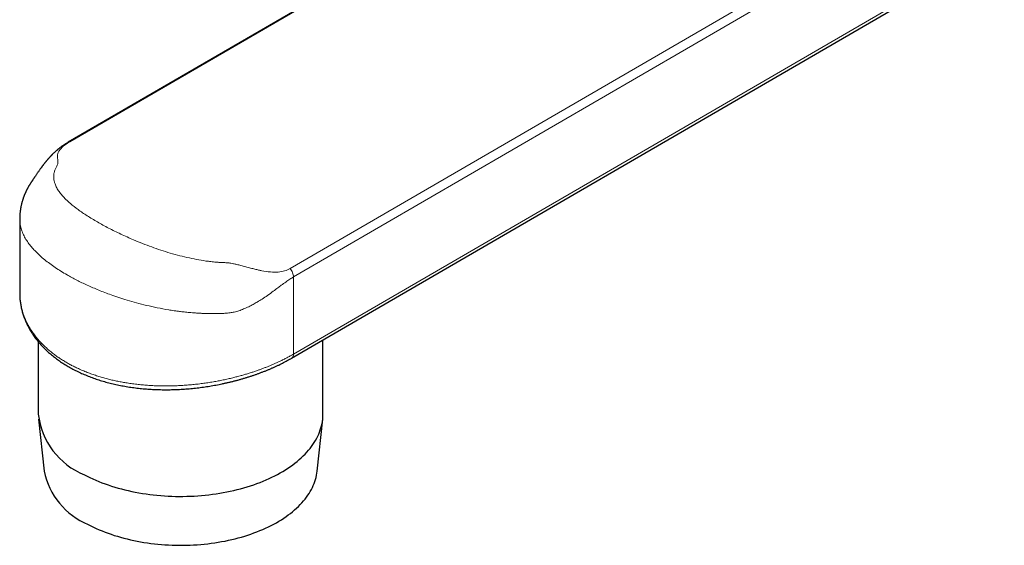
# Model space of a CAD drawing. Header units: millimetres. Extents: x 8 to 965, y 12 to 534.
# Tile 36 of 56: x 690 to 767, y 71 to 112. Entities that reach past the tile are written whole.
import ezdxf

# ---------------------------------------------------------------- set-up
doc = ezdxf.new("R2010")
doc.units = ezdxf.units.MM

msp = doc.modelspace()

# ---------------------------------------------------------------- linework, layer by layer
at = {"color": 252, "linetype": 'Continuous', "lineweight": 0}
for p, q in [((710.874, 92.67), (811.841, 151.237)), ((812.552, 150.837), (711.14, 92.012)), ((711.14, 85.929), (812.552, 144.754)), ((736.919, 127.87), (693.473, 102.668)), ((711.14, 92.012), (711.14, 85.929))]:
    msp.add_line(p, q, dxfattribs=at)
at = {"color": 7, "linetype": 'Continuous', "lineweight": 30}
for p, q in [((710.995, 85.608), (812.157, 144.289)), ((736.882, 127.885), (693.352, 102.635)), ((689.524, 96.587), (689.524, 90.753)), ((689.524, 90.756), (689.525, 90.753)), ((690.994, 86.902), (690.994, 81.192)), ((713.465, 81.192), (713.465, 87.041)), ((691.015, 80.794), (691.451, 76.701)), ((713.008, 76.701), (713.444, 80.794))]:
    msp.add_line(p, q, dxfattribs=at)
at = {"color": 7, "linetype": 'Continuous', "lineweight": 30, "flags": 128}
for points in [[(694.629, 76.415), (694.848, 76.302), (695.072, 76.192), (695.302, 76.085), (695.536, 75.983), (695.774, 75.883), (696.017, 75.787), (696.264, 75.695), (696.515, 75.607), (696.771, 75.523), (697.03, 75.442), (697.292, 75.366), (697.558, 75.293), (697.827, 75.224), (698.099, 75.16), (698.374, 75.1), (698.652, 75.043), (698.932, 74.991), (699.214, 74.944), (699.498, 74.9), (699.785, 74.861), (700.073, 74.826), (700.362, 74.796), (700.653, 74.77), (700.944, 74.748), (701.237, 74.731), (701.53, 74.718), (701.824, 74.71), (702.118, 74.706), (702.412, 74.707), (702.706, 74.712), (703, 74.721), (703.293, 74.735), (703.586, 74.753), (703.877, 74.776), (704.167, 74.803), (704.456, 74.834), (704.744, 74.87), (705.03, 74.91), (705.314, 74.955), (705.595, 75.004), (705.875, 75.057), (706.152, 75.114), (706.426, 75.175), (706.697, 75.241), (706.966, 75.31), (707.231, 75.384), (707.492, 75.461), (707.751, 75.543), (708.005, 75.628), (708.255, 75.718), (708.501, 75.81), (708.743, 75.907), (708.981, 76.007), (709.213, 76.111), (709.441, 76.218), (709.664, 76.329), (709.882, 76.443), (710.095, 76.56), (710.302, 76.681), (710.504, 76.804), (710.7, 76.931), (710.891, 77.06), (711.075, 77.193), (711.253, 77.328), (711.425, 77.465), (711.591, 77.606), (711.751, 77.748), (711.904, 77.893), (712.05, 78.041), (712.189, 78.19), (712.322, 78.342), (712.448, 78.495), (712.567, 78.651), (712.678, 78.808), (712.783, 78.966), (712.88, 79.127), (712.97, 79.288), (713.053, 79.451), (713.128, 79.615), (713.196, 79.781), (713.256, 79.947), (713.309, 80.114), (713.354, 80.282), (713.391, 80.45), (713.421, 80.619), (713.443, 80.788), (713.458, 80.958), (713.464, 81.128), (713.465, 81.192)], [(694.924, 72.492), (695.135, 72.383), (695.351, 72.277), (695.571, 72.175), (695.796, 72.076), (696.025, 71.981), (696.258, 71.889), (696.496, 71.8), (696.738, 71.715), (696.983, 71.634), (697.232, 71.557), (697.484, 71.483), (697.74, 71.413), (697.998, 71.347), (698.26, 71.285), (698.524, 71.227), (698.791, 71.173), (699.06, 71.123), (699.331, 71.078), (699.605, 71.036), (699.88, 70.998), (700.156, 70.965), (700.435, 70.936), (700.714, 70.911), (700.994, 70.89), (701.276, 70.873), (701.557, 70.861), (701.84, 70.853), (702.122, 70.849), (702.405, 70.85), (702.688, 70.855), (702.97, 70.864), (703.252, 70.877), (703.533, 70.895), (703.813, 70.916), (704.092, 70.942), (704.37, 70.973), (704.646, 71.007), (704.921, 71.046), (705.194, 71.088), (705.465, 71.135), (705.733, 71.186), (705.999, 71.241), (706.263, 71.3), (706.524, 71.363), (706.782, 71.43), (707.036, 71.501), (707.288, 71.575), (707.536, 71.654), (707.78, 71.736), (708.021, 71.821), (708.258, 71.911), (708.49, 72.004), (708.718, 72.1), (708.942, 72.2), (709.161, 72.303), (709.375, 72.409), (709.585, 72.519), (709.789, 72.631), (709.989, 72.747), (710.183, 72.866), (710.371, 72.988), (710.554, 73.112), (710.731, 73.239), (710.903, 73.369), (711.068, 73.501), (711.227, 73.636), (711.381, 73.773), (711.528, 73.913), (711.668, 74.054), (711.802, 74.198), (711.93, 74.344), (712.051, 74.491), (712.165, 74.64), (712.272, 74.791), (712.373, 74.944), (712.466, 75.098), (712.553, 75.253), (712.632, 75.41), (712.704, 75.568), (712.77, 75.727), (712.827, 75.886), (712.878, 76.047), (712.921, 76.208), (712.957, 76.37), (712.986, 76.532), (713.007, 76.695), (713.008, 76.701)]]:
    msp.add_lwpolyline(points, dxfattribs=at)
at = {"color": 252, "linetype": 'Continuous', "lineweight": 0}
msp.add_arc((710.793, 85.893), 0.349, 305.29848, 5.92609, dxfattribs=at)
at = {"color": 7, "linetype": 'Continuous', "lineweight": 30}
for centre, radius, start, end in [((696.791, 81.832), 5.833, 186.30242, 248.23932), ((697.174, 77.886), 5.845, 191.70373, 247.3628)]:
    msp.add_arc(centre, radius, start, end, dxfattribs=at)
for points, knots in [([(693.352, 102.635), (693.316, 102.614), (693.247, 102.573), (693.154, 102.516), (693.073, 102.464), (693.005, 102.419), (692.947, 102.38), (692.888, 102.34), (692.827, 102.296), (692.76, 102.248), (692.702, 102.204), (692.651, 102.164), (692.606, 102.129), (692.565, 102.096), (692.527, 102.065), (692.489, 102.033), (692.447, 101.997), (692.404, 101.961), (692.362, 101.923), (692.316, 101.882), (692.261, 101.831), (692.203, 101.777), (692.148, 101.723), (692.099, 101.675), (692.059, 101.635), (692.027, 101.602), (692.001, 101.575), (691.974, 101.547), (691.944, 101.515), (691.91, 101.479), (691.872, 101.437), (691.83, 101.391), (691.79, 101.346), (691.756, 101.307), (691.727, 101.273), (691.697, 101.239), (691.666, 101.202), (691.636, 101.165), (691.608, 101.131), (691.583, 101.101), (691.56, 101.072), (691.534, 101.04), (691.503, 101.001), (691.467, 100.956), (691.428, 100.905), (691.389, 100.855), (691.354, 100.808), (691.323, 100.767), (691.292, 100.726), (691.26, 100.682), (691.228, 100.639), (691.199, 100.6), (691.175, 100.566), (691.137, 100.513), (691.086, 100.442), (691.025, 100.355), (690.967, 100.271), (690.908, 100.185), (690.849, 100.098), (690.791, 100.012), (690.74, 99.937), (690.699, 99.877), (690.665, 99.826), (690.629, 99.772), (690.591, 99.717), (690.549, 99.658), (690.514, 99.607), (690.488, 99.568), (690.471, 99.545), (690.457, 99.523), (690.445, 99.505), (690.433, 99.488), (690.42, 99.468), (690.402, 99.441), (690.381, 99.408), (690.359, 99.374), (690.339, 99.342), (690.32, 99.313), (690.301, 99.281), (690.276, 99.24), (690.246, 99.189), (690.215, 99.135), (690.187, 99.086), (690.166, 99.046), (690.147, 99.012), (690.129, 98.978), (690.109, 98.94), (690.089, 98.9), (690.067, 98.857), (690.046, 98.813), (690.025, 98.771), (690.006, 98.729), (689.985, 98.684), (689.962, 98.633), (689.938, 98.578), (689.917, 98.526), (689.897, 98.48), (689.879, 98.433), (689.859, 98.383), (689.839, 98.328), (689.818, 98.271), (689.797, 98.213), (689.778, 98.156), (689.76, 98.1), (689.742, 98.04), (689.722, 97.973), (689.701, 97.901), (689.683, 97.834), (689.668, 97.773), (689.654, 97.713), (689.639, 97.649), (689.624, 97.577), (689.61, 97.506), (689.599, 97.445), (689.59, 97.396), (689.583, 97.352), (689.577, 97.308), (689.57, 97.262), (689.563, 97.209), (689.556, 97.15), (689.549, 97.088), (689.543, 97.03), (689.539, 96.978), (689.535, 96.93), (689.533, 96.886), (689.53, 96.849), (689.529, 96.819), (689.528, 96.792), (689.526, 96.756), (689.525, 96.71), (689.524, 96.652), (689.524, 96.61), (689.523, 96.587)], [0, 0, 0, 0, 0.015136, 0.028667, 0.040624, 0.051027, 0.059887, 0.067392, 0.078559, 0.089261, 0.099802, 0.107239, 0.114988, 0.122144, 0.128226, 0.134563, 0.142199, 0.15006, 0.156841, 0.164779, 0.174974, 0.186327, 0.196441, 0.205457, 0.213719, 0.218614, 0.22355, 0.228532, 0.234093, 0.240606, 0.248083, 0.25654, 0.264716, 0.271261, 0.276489, 0.282237, 0.288615, 0.295124, 0.300931, 0.306021, 0.310999, 0.316463, 0.322612, 0.329609, 0.337867, 0.347093, 0.354829, 0.360905, 0.367597, 0.375323, 0.383019, 0.389482, 0.394758, 0.400325, 0.416175, 0.431183, 0.445534, 0.460827, 0.47704, 0.49414, 0.510504, 0.522735, 0.534372, 0.54714, 0.56111, 0.575399, 0.58953, 0.594832, 0.599813, 0.604084, 0.60765, 0.610515, 0.613517, 0.617831, 0.624043, 0.629946, 0.634695, 0.638644, 0.64281, 0.648735, 0.656202, 0.664332, 0.671511, 0.677731, 0.681983, 0.686703, 0.692373, 0.698414, 0.704199, 0.711067, 0.716911, 0.722423, 0.728669, 0.735871, 0.744078, 0.751365, 0.757427, 0.763332, 0.769929, 0.777819, 0.785851, 0.793524, 0.801285, 0.808258, 0.815676, 0.824906, 0.834691, 0.843786, 0.851254, 0.858425, 0.8665, 0.875964, 0.886373, 0.893445, 0.899261, 0.904788, 0.910232, 0.915797, 0.922205, 0.930007, 0.937903, 0.945362, 0.951801, 0.957423, 0.962988, 0.968412, 0.971161, 0.974172, 0.978513, 0.984268, 0.991432, 1, 1, 1, 1]), ([(689.524, 90.756), (689.524, 90.753), (689.523, 90.694), (689.526, 90.58), (689.533, 90.414), (689.546, 90.248), (689.564, 90.083), (689.587, 89.919), (689.614, 89.754), (689.647, 89.59), (689.685, 89.427), (689.727, 89.264), (689.775, 89.102), (689.827, 88.941), (689.885, 88.781), (689.947, 88.621), (690.015, 88.463), (690.087, 88.305), (690.165, 88.148), (690.247, 87.993), (690.333, 87.84), (690.424, 87.688), (690.521, 87.537), (690.621, 87.388), (690.727, 87.241), (690.836, 87.096), (690.951, 86.952), (691.07, 86.81), (691.193, 86.67), (691.321, 86.532), (691.454, 86.396), (691.59, 86.263), (691.73, 86.132), (691.875, 86.003), (692.025, 85.875), (692.179, 85.75), (692.337, 85.627), (692.499, 85.506), (692.666, 85.388), (692.835, 85.273), (693.008, 85.161), (693.183, 85.052), (693.361, 84.947), (693.544, 84.843), (693.73, 84.743), (693.92, 84.644), (694.114, 84.549), (694.311, 84.456), (694.51, 84.367), (694.713, 84.28), (694.919, 84.196), (695.128, 84.116), (695.34, 84.038), (695.554, 83.964), (695.772, 83.892), (695.991, 83.824), (696.213, 83.759), (696.437, 83.697), (696.663, 83.638), (696.89, 83.582), (697.12, 83.53), (697.352, 83.481), (697.586, 83.435), (697.821, 83.392), (698.059, 83.352), (698.3, 83.315), (698.541, 83.282), (698.784, 83.251), (699.028, 83.224), (699.274, 83.2), (699.521, 83.179), (699.769, 83.162), (700.016, 83.147), (700.264, 83.136), (700.513, 83.127), (700.763, 83.122), (701.014, 83.12), (701.265, 83.121), (701.517, 83.125), (701.769, 83.132), (702.021, 83.142), (702.273, 83.155), (702.525, 83.172), (702.777, 83.191), (703.029, 83.212), (703.281, 83.237), (703.532, 83.265), (703.782, 83.296), (704.032, 83.329), (704.281, 83.365), (704.528, 83.404), (704.774, 83.445), (705.02, 83.489), (705.264, 83.536), (705.507, 83.585), (705.749, 83.637), (705.988, 83.691), (706.227, 83.748), (706.464, 83.808), (706.699, 83.87), (706.934, 83.934), (707.167, 84.001), (707.397, 84.071), (707.626, 84.142), (707.851, 84.216), (708.075, 84.292), (708.297, 84.37), (708.515, 84.45), (708.731, 84.532), (708.944, 84.616), (709.155, 84.702), (709.364, 84.791), (709.57, 84.881), (709.773, 84.974), (709.972, 85.068), (710.168, 85.164), (710.362, 85.262), (710.553, 85.362), (710.741, 85.464), (710.888, 85.547), (710.971, 85.595), (710.994, 85.609)], [0, 0, 0, 0, 0.000468, 0.008758, 0.017059, 0.025345, 0.033587, 0.041805, 0.050112, 0.058403, 0.066685, 0.074964, 0.083245, 0.091533, 0.099833, 0.108151, 0.116492, 0.124863, 0.133267, 0.141717, 0.149982, 0.15839, 0.166815, 0.175237, 0.183636, 0.191995, 0.200453, 0.208897, 0.21735, 0.225817, 0.234302, 0.242823, 0.251154, 0.25966, 0.268202, 0.276771, 0.285357, 0.293949, 0.302537, 0.31111, 0.319657, 0.328171, 0.336643, 0.345059, 0.353673, 0.362243, 0.370812, 0.379382, 0.387953, 0.396527, 0.405105, 0.413688, 0.42228, 0.43088, 0.43949, 0.448089, 0.45668, 0.465254, 0.473817, 0.482373, 0.490928, 0.499485, 0.508048, 0.516622, 0.525211, 0.533821, 0.542459, 0.551043, 0.559652, 0.568279, 0.576905, 0.585509, 0.594072, 0.602621, 0.611195, 0.619767, 0.62834, 0.636918, 0.645506, 0.654105, 0.662695, 0.671282, 0.67987, 0.688462, 0.697072, 0.705641, 0.714226, 0.722831, 0.731431, 0.739998, 0.74851, 0.757067, 0.765645, 0.774204, 0.782751, 0.791289, 0.799823, 0.808359, 0.8169, 0.825451, 0.834016, 0.842603, 0.851234, 0.85975, 0.868305, 0.876879, 0.885449, 0.893991, 0.902482, 0.91104, 0.919594, 0.928147, 0.936704, 0.945276, 0.953848, 0.962351, 0.9709, 0.979486, 0.988101, 0.996738, 1, 1, 1, 1])]:
    msp.add_open_spline(points, degree=3, knots=knots, dxfattribs=at)
at = {"color": 252, "linetype": 'Continuous', "lineweight": 0}
for points, knots in [([(693.473, 102.668), (693.348, 102.591), (693.091, 102.433), (692.872, 102.246), (692.734, 102.099), (692.649, 101.987), (692.583, 101.875), (692.541, 101.771), (692.517, 101.677), (692.508, 101.588), (692.507, 101.485), (692.517, 101.367), (692.533, 101.243), (692.541, 101.127), (692.542, 101.031), (692.531, 100.896), (692.433, 100.712), (692.312, 100.477), (692.248, 100.254), (692.212, 100.026), (692.211, 99.8), (692.244, 99.574), (692.317, 99.323), (692.442, 99.045), (692.631, 98.742), (692.874, 98.436), (693.171, 98.124), (693.578, 97.755), (694.122, 97.326), (694.836, 96.839), (695.509, 96.432), (696.088, 96.108), (696.541, 95.867), (697.01, 95.63), (697.495, 95.396), (697.997, 95.167), (698.571, 94.917), (699.218, 94.652), (699.938, 94.38), (700.669, 94.126), (701.41, 93.895), (702.161, 93.686), (702.915, 93.505), (703.669, 93.355), (704.236, 93.268), (704.618, 93.222), (704.817, 93.201), (705.008, 93.184), (705.172, 93.17), (705.329, 93.163), (705.507, 93.155), (705.703, 93.147), (705.892, 93.135), (706.05, 93.12), (706.217, 93.097), (706.419, 93.057), (706.681, 92.998), (707.006, 92.917), (707.371, 92.818), (707.742, 92.717), (708.081, 92.629), (708.372, 92.558), (708.781, 92.471), (709.299, 92.396), (709.909, 92.387), (710.444, 92.465), (710.734, 92.603), (710.874, 92.67)], [0, 0, 0, 0, 0.016853, 0.03468, 0.043816, 0.053413, 0.063531, 0.074219, 0.082143, 0.090651, 0.100487, 0.112849, 0.125829, 0.136738, 0.145444, 0.151954, 0.171608, 0.1878, 0.205624, 0.223309, 0.240744, 0.258334, 0.276135, 0.299451, 0.32273, 0.346078, 0.369603, 0.393386, 0.429084, 0.464642, 0.500395, 0.518267, 0.536048, 0.553778, 0.571502, 0.589262, 0.607102, 0.630835, 0.654292, 0.677578, 0.700798, 0.724059, 0.747324, 0.77027, 0.793247, 0.7994, 0.805528, 0.811633, 0.817053, 0.820739, 0.826357, 0.833652, 0.839104, 0.844007, 0.848371, 0.854568, 0.862717, 0.872823, 0.884891, 0.897016, 0.907644, 0.916782, 0.924438, 0.946069, 0.965466, 0.983197, 1, 1, 1, 1]), ([(693.354, 102.633), (693.357, 102.636), (693.388, 102.663), (693.432, 102.666), (693.473, 102.668)], [0, 0, 0, 0, 0.102126, 1, 1, 1, 1]), ([(711.14, 92.012), (711.045, 91.954), (710.845, 91.833), (710.523, 91.611), (710.207, 91.382), (709.879, 91.135), (709.516, 90.866), (709.1, 90.566), (708.678, 90.279), (708.302, 90.045), (707.953, 89.843), (707.595, 89.658), (707.216, 89.488), (706.834, 89.347), (706.474, 89.244), (706.109, 89.178), (705.743, 89.146), (705.368, 89.131), (704.914, 89.124), (704.544, 89.128), (704.262, 89.134), (704.161, 89.136), (704.059, 89.139), (703.958, 89.142), (703.876, 89.145), (703.785, 89.148), (703.66, 89.155), (703.44, 89.168), (703.12, 89.191), (702.73, 89.227), (702.341, 89.269), (702.002, 89.312), (701.723, 89.351), (701.491, 89.386), (701.047, 89.457), (700.393, 89.577), (699.539, 89.764), (698.747, 89.966), (698.018, 90.175), (697.351, 90.388), (696.599, 90.648), (695.764, 90.967), (694.86, 91.357), (694.023, 91.762), (693.336, 92.134), (692.777, 92.468), (692.322, 92.761), (691.892, 93.064), (691.49, 93.375), (691.119, 93.693), (690.792, 94.006), (690.502, 94.319), (690.243, 94.639), (690.008, 94.983), (689.806, 95.353), (689.648, 95.747), (689.558, 96.126), (689.522, 96.409), (689.527, 96.553), (689.528, 96.588)], [0, 0, 0, 0, 0.013305, 0.027837, 0.043693, 0.055472, 0.071144, 0.090717, 0.108251, 0.123299, 0.135866, 0.149234, 0.164301, 0.178127, 0.19077, 0.202641, 0.216473, 0.229104, 0.241659, 0.263571, 0.26701, 0.270449, 0.273886, 0.277323, 0.280759, 0.282198, 0.286512, 0.293413, 0.304468, 0.318902, 0.332662, 0.343633, 0.353013, 0.360802, 0.367001, 0.397777, 0.426806, 0.454091, 0.479631, 0.503431, 0.525493, 0.561891, 0.59761, 0.632667, 0.667082, 0.69003, 0.713262, 0.736782, 0.760596, 0.784711, 0.809131, 0.831249, 0.855109, 0.880714, 0.908067, 0.937169, 0.968022, 0.992096, 1, 1, 1, 1]), ([(689.525, 90.753), (689.525, 90.675), (689.527, 90.505), (689.547, 90.243), (689.582, 89.977), (689.629, 89.72), (689.687, 89.473), (689.757, 89.226), (689.831, 89.007), (689.905, 88.816), (689.975, 88.65), (690.05, 88.486), (690.154, 88.277), (690.294, 88.025), (690.48, 87.731), (690.686, 87.441), (690.877, 87.199), (691.046, 87.004), (691.184, 86.853), (691.327, 86.704), (691.507, 86.528), (691.727, 86.326), (691.988, 86.106), (692.258, 85.896), (692.534, 85.697), (692.823, 85.505), (693.115, 85.325), (693.407, 85.158), (693.699, 85.003), (693.999, 84.854), (694.323, 84.704), (694.671, 84.557), (695.037, 84.415), (695.405, 84.284), (695.776, 84.164), (696.154, 84.052), (696.529, 83.952), (696.897, 83.864), (697.26, 83.786), (697.628, 83.715), (698.019, 83.648), (698.434, 83.587), (698.866, 83.535), (699.294, 83.492), (699.719, 83.46), (700.147, 83.437), (700.565, 83.423), (700.972, 83.417), (701.367, 83.419), (701.764, 83.429), (702.183, 83.446), (702.622, 83.474), (703.073, 83.511), (703.516, 83.556), (703.95, 83.61), (704.383, 83.671), (704.8, 83.739), (705.202, 83.811), (705.589, 83.888), (705.973, 83.972), (706.335, 84.057), (706.676, 84.144), (706.989, 84.228), (707.29, 84.314), (707.58, 84.402), (707.867, 84.493), (708.142, 84.584), (708.403, 84.676), (708.652, 84.767), (708.898, 84.861), (709.141, 84.957), (709.38, 85.056), (709.616, 85.158), (709.848, 85.262), (710.094, 85.377), (710.353, 85.504), (710.622, 85.642), (710.885, 85.783), (711.055, 85.88), (711.14, 85.929)], [0, 0, 0, 0, 0.012534, 0.02722, 0.041907, 0.055265, 0.068623, 0.082034, 0.095445, 0.104618, 0.113791, 0.122982, 0.132172, 0.149187, 0.166228, 0.183494, 0.200789, 0.210301, 0.219813, 0.229344, 0.238875, 0.254228, 0.269602, 0.284187, 0.298773, 0.313429, 0.328085, 0.341419, 0.354753, 0.368141, 0.381529, 0.396798, 0.412087, 0.42659, 0.441094, 0.455667, 0.470239, 0.483495, 0.49675, 0.510058, 0.523365, 0.538679, 0.554012, 0.568556, 0.583101, 0.597714, 0.612327, 0.625618, 0.638909, 0.652252, 0.665595, 0.681013, 0.696452, 0.711097, 0.725743, 0.740458, 0.755174, 0.76856, 0.781945, 0.795385, 0.808824, 0.820364, 0.831912, 0.842603, 0.853294, 0.864012, 0.874731, 0.884369, 0.894008, 0.903666, 0.913325, 0.923014, 0.932702, 0.942411, 0.95212, 0.964066, 0.976021, 0.988006, 1, 1, 1, 1])]:
    msp.add_open_spline(points, degree=3, knots=knots, dxfattribs=at)
msp.add_open_spline([(711.14, 92.012), (711.136, 92.066), (711.129, 92.173), (711.073, 92.349), (710.989, 92.521), (710.913, 92.621), (710.874, 92.67)], degree=3, dxfattribs=at)

doc.saveas('drawing.dxf')
